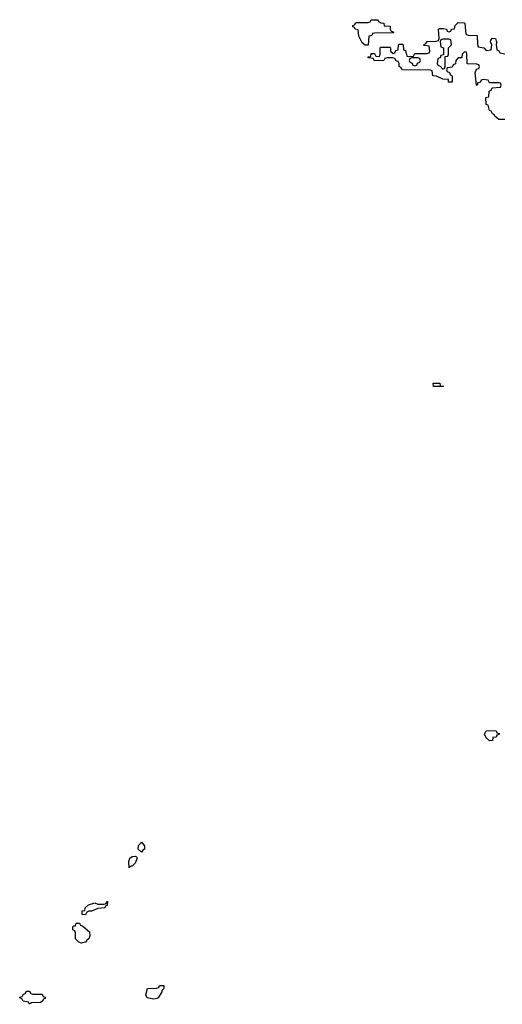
# Model space of a CAD drawing. Header units: inches. Extents: x 2718490 to 2828976, y 856982 to 957410.
# Tile 49 of 63: x 2781306 to 2784413, y 882989 to 889332. Entities that reach past the tile are written whole.
import ezdxf

# ---------------------------------------------------------------- set-up
doc = ezdxf.new("R2010")
doc.units = ezdxf.units.IN
doc.header["$MEASUREMENT"] = 0
doc.layers.add('C7888', color=7, linetype='Continuous')

msp = doc.modelspace()

# ---------------------------------------------------------------- linework, layer by layer
at = {"layer": 'C7888', "color": 6}
for points in [[(2783550, 889168), (2783530, 889168.7), (2783510, 889182), (2783490, 889226), (2783486, 889266), (2783466, 889270), (2783462, 889282), (2783450, 889286), (2783450, 889294), (2783462, 889298), (2783470, 889314), (2783550, 889314), (2783562, 889318), (2783568.4, 889331.6), (2783610, 889332), (2783618, 889318), (2783631.6, 889311.6), (2783651.3, 889310), (2783652.7, 889292.7), (2783691.3, 889290), (2783692, 889272), (2783698, 889258), (2783710, 889254), (2783712.7, 889247.3), (2783590, 889246), (2783578, 889242), (2783574, 889230), (2783554, 889226)], [(2784070, 889206), (2784030, 889206), (2784018, 889202), (2784014, 889190), (2784018, 889158), (2784034, 889150), (2784034, 889106), (2784018, 889102), (2784012.7, 889087.3), (2783998, 889082), (2783994, 889050), (2783998, 889038), (2784012.7, 889032.7), (2784030, 889014), (2784042, 889018), (2784046, 889030), (2784046, 889094), (2784062, 889098), (2784066, 889110), (2784066, 889150), (2784086, 889170), (2784082, 889202)], [(2783870, 889086), (2783830, 889086), (2783818, 889082), (2783814, 889070), (2783818, 889058), (2783832.7, 889052.7), (2783838, 889038), (2783850, 889034), (2783862, 889038), (2783867.3, 889052.7), (2783882, 889058), (2783886, 889070), (2783882, 889082)], [(2784030, 886968), (2783969.4, 886969.4), (2783968, 886990), (2784012, 886990), (2784014, 886974), (2784034, 886970)], [(2784330, 884686), (2784310, 884706), (2784298, 884730), (2784308.7, 884750), (2784330, 884753.4), (2784370.9, 884750.9), (2784374, 884750), (2784378, 884738), (2784392.7, 884732.7), (2784390, 884726), (2784378, 884722), (2784374, 884710), (2784352.7, 884707.3), (2784350, 884689)], [(2782090, 883968), (2782069.2, 883989.2), (2782070, 884012), (2782090, 884034), (2782110.6, 884010), (2782110, 883988.7), (2782098, 883982)], [(2782010, 883868), (2782008.9, 883908.9), (2782015.3, 883930), (2782030, 883941), (2782050, 883942), (2782058, 883938), (2782062, 883930), (2782050, 883898), (2782030, 883878), (2782022, 883878)], [(2781730, 883566), (2781707.3, 883567.3), (2781708, 883590), (2781726, 883594), (2781728, 883610), (2781748, 883630), (2781790, 883642), (2781810, 883634), (2781850, 883634), (2781862, 883638), (2781866, 883650), (2781871, 883651), (2781870, 883626), (2781858, 883622), (2781854, 883610), (2781810, 883606), (2781768, 883588), (2781752, 883588), (2781738, 883582)], [(2781703.1, 883383.1), (2781686, 883390), (2781666, 883410), (2781666, 883450), (2781662, 883462), (2781648.4, 883468.4), (2781648.4, 883488.4), (2781654, 883494), (2781666, 883494), (2781670, 883512), (2781692, 883512), (2781698, 883498), (2781712.7, 883492.7), (2781754.8, 883454.8), (2781757.3, 883430), (2781750.7, 883410.7), (2781738, 883402), (2781730, 883389.3)], [(2781390, 883054), (2781450, 883054), (2781458, 883038), (2781470, 883034), (2781470, 883026), (2781458, 883022), (2781454, 883010), (2781439.6, 883000.4), (2781382, 882998), (2781370, 882988.7), (2781362, 883002), (2781328.4, 883008.4), (2781322, 883022), (2781306, 883030), (2781306, 883034), (2781322, 883038), (2781327.3, 883052.7), (2781342, 883058), (2781350, 883074), (2781370, 883074), (2781378, 883058)], [(2782170, 883022), (2782126, 883030), (2782118, 883050), (2782129.2, 883090), (2782187.3, 883092.7), (2782202, 883098), (2782206, 883110), (2782234, 883110), (2782234, 883090), (2782231.1, 883088.9), (2782222, 883078), (2782222, 883070), (2782198, 883030), (2782190, 883025.2)]]:
    msp.add_lwpolyline(points, close=True, dxfattribs=at)
msp.add_lwpolyline([(2784429.4, 888689.4), (2784390, 888689.3), (2784366, 888710), (2784362, 888722), (2784350, 888726), (2784342, 888742), (2784330, 888746), (2784322, 888782), (2784310, 888786), (2784308, 888830), (2784326, 888834), (2784328.4, 888871.6), (2784342, 888878), (2784347.3, 888892.7), (2784402, 888898), (2784406, 888910), (2784402, 888922), (2784390, 888926), (2784330, 888926), (2784322, 888942), (2784290, 888946), (2784278, 888942), (2784271.6, 888928.4), (2784254, 888926), (2784254, 888914), (2784250.9, 888909.1), (2784248, 888910), (2784238, 888990), (2784247.3, 889012.7), (2784262, 889018), (2784266, 889030), (2784262, 889042), (2784250, 889046), (2784187.3, 889047.3), (2784186, 889110), (2784182, 889122), (2784170, 889126), (2784154, 889110), (2784152.7, 889087.3), (2784130, 889086), (2784114, 889070), (2784111.6, 889048.4), (2784098, 889042), (2784090, 889026), (2784058, 889022), (2784054, 889010), (2784058, 888998), (2784072.7, 888992.7), (2784078, 888978), (2784091.3, 888971.3), (2784090, 888929), (2784068, 888930), (2784066, 888946), (2784030, 888948.7), (2783990, 888968), (2783966, 888970), (2783962, 889002), (2783950, 889006), (2783770, 889008), (2783762, 889022), (2783749.2, 889030), (2783748.7, 889048.7), (2783742, 889062), (2783730, 889066), (2783722, 889082), (2783707.3, 889087.3), (2783672.7, 889087.3), (2783658, 889082), (2783650, 889068.7), (2783590, 889066), (2783582, 889082), (2783550, 889086), (2783550, 889092), (2783566, 889094), (2783570, 889114), (2783590, 889114), (2783598, 889098), (2783610, 889094), (2783622, 889098), (2783626, 889110), (2783626, 889150), (2783630, 889154), (2783690, 889154), (2783694, 889150), (2783694, 889130), (2783710, 889114), (2783722, 889118), (2783727.3, 889132.7), (2783742, 889138), (2783746, 889170), (2783750, 889174), (2783770, 889174), (2783774, 889170), (2783778, 889138), (2783790, 889134), (2783798, 889098), (2783810, 889094), (2783842, 889098), (2783850, 889114), (2783930, 889114), (2783942, 889118), (2783946, 889130), (2783942, 889162), (2783910, 889166), (2783906, 889170), (2783922, 889178), (2783929, 889191), (2783987.3, 889192.7), (2784002, 889198), (2784006, 889210), (2784002, 889270), (2784010, 889276), (2784035.3, 889275.3), (2784054, 889270), (2784058, 889258), (2784070, 889254), (2784082, 889258), (2784086, 889270), (2784106, 889274), (2784110, 889294), (2784130, 889314), (2784167.3, 889312.7), (2784171.6, 889308.4), (2784178, 889238), (2784192.7, 889232.7), (2784252, 889230), (2784252.7, 889172.7), (2784258, 889158), (2784294, 889150), (2784310, 889134), (2784342, 889138), (2784346, 889170), (2784338, 889190), (2784340.4, 889199.6), (2784350, 889214), (2784370, 889211), (2784373.4, 889193.4), (2784378, 889190), (2784374, 889174), (2784378, 889138), (2784392, 889132), (2784398, 889118), (2784430, 889112)], dxfattribs=at)

doc.saveas('drawing.dxf')
